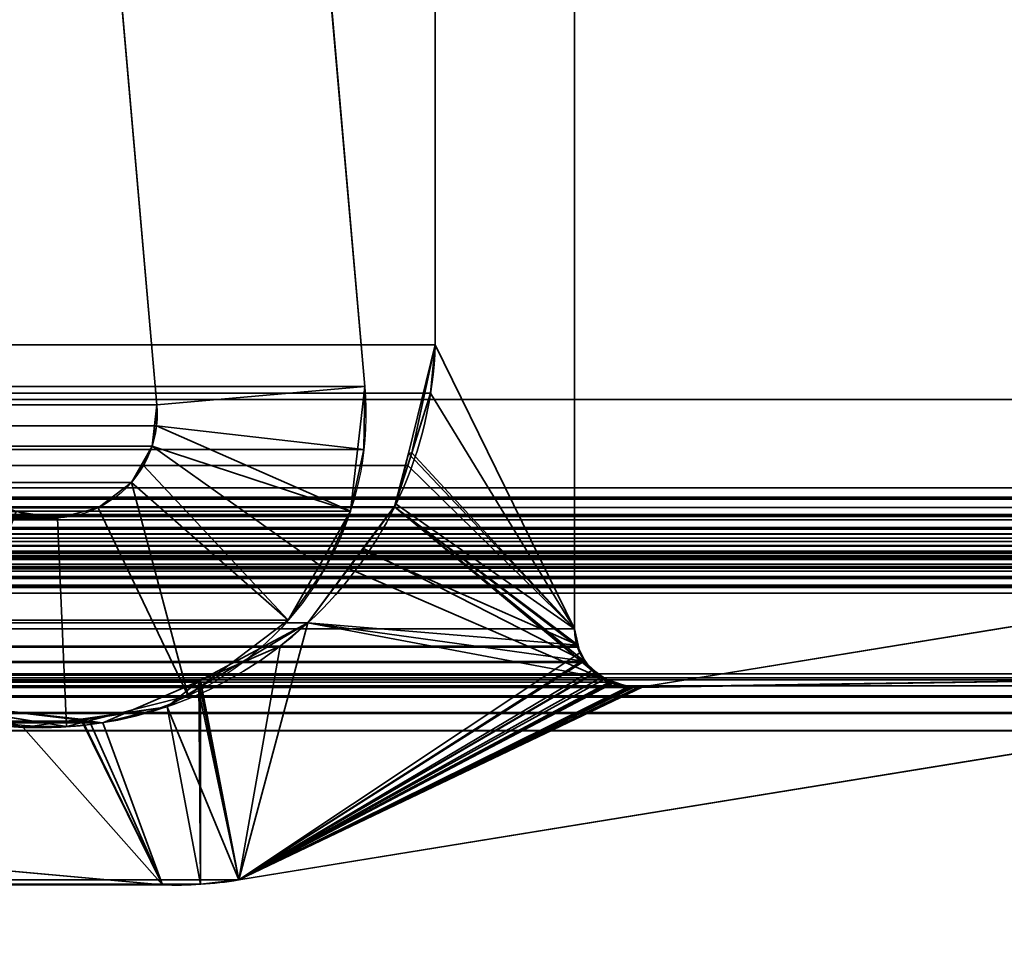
# Model space of a CAD drawing. Header units: millimetres. Extents: x -503 to 6703, y -110 to 193.
# Tile 217 of 256: x 300.01 to 307.09, y 3.48 to 10.08. Entities that reach past the tile are written whole.
import ezdxf

# ---------------------------------------------------------------- set-up
doc = ezdxf.new("R2010")
doc.units = ezdxf.units.MM
doc.layers.add('151', color=7, linetype='Continuous', true_color=0xffffff)

# ---------------------------------------------------------------- blocks, each defined once
blk = doc.blocks.new('UG_SURFACE_001')
at = {"layer": '151', "color": 252, "linetype": 'Continuous', "lineweight": 35}
for points in [[(502.5, -14, 2212.25), (502.5, 174.4, 2212.25), (-502.5, 174.4, 2212.25), (-502.5, -14, 2212.25)], [(-352.5, -14, 2062.2499), (-352.5, 174.4, 2062.2499), (352.5, 174.4, 2062.2499), (352.5, -14, 2062.2499)]]:
    blk.add_3dface(points, dxfattribs=at)
blk = doc.blocks.new('UG_SURFACE_068')
at = {"layer": '151', "color": 252, "linetype": 'Continuous', "lineweight": 35}
for points in [[(-314.5, -25.92, 2021.75), (314.5, -25.92, 2021.75), (314.5, 14.42, 2021.75), (-314.5, 14.42, 2021.75)], [(-313, -25.92, 2020.2501), (-313, 14.42, 2020.2501), (313, 14.42, 2020.2501), (313, -25.92, 2020.2501)], [(-301.8934, 14.2823, 2009.1434), (-302.4914, 7.4461, 2009.7415), (302.4914, 7.4461, 2009.7415), (301.8934, 14.2823, 2009.1434)], [(300.9971, 7.3154, 2008.2471), (300.3991, 14.1516, 2007.6489), (301.8934, 14.2823, 2009.1434), (302.4914, 7.4461, 2009.7415)], [(-300.3991, 14.1516, 2007.6489), (300.3991, 14.1516, 2007.6489), (300.9971, 7.3154, 2008.2471), (-300.9971, 7.3154, 2008.2471)], [(302.4914, 7.4461, 2009.7415), (-302.4914, 7.4461, 2009.7415), (-302.4853, 6.9929, 2009.7353)], [(302.4853, 6.9929, 2009.7353), (302.4914, 7.4461, 2009.7415), (-302.4853, 6.9929, 2009.7353)], [(302.4914, 7.4461, 2009.7415), (302.4853, 6.9929, 2009.7353), (300.9951, 7.1643, 2008.245), (300.9971, 7.3154, 2008.2471)], [(-300.9951, 7.1643, 2008.245), (-300.9971, 7.3154, 2008.2471), (300.9971, 7.3154, 2008.2471)], [(-300.9951, 7.1643, 2008.245), (300.9971, 7.3154, 2008.2471), (300.9951, 7.1643, 2008.245)], [(300.9951, 7.1643, 2008.245), (300.9628, 7.0167, 2008.2128), (-300.9628, 7.0167, 2008.2128), (-300.9951, 7.1643, 2008.245)], [(302.3884, 6.55, 2009.6383), (302.2047, 6.1356, 2009.4547), (300.9628, 7.0167, 2008.2128), (300.9951, 7.1643, 2008.245)], [(300.9951, 7.1643, 2008.245), (302.4853, 6.9929, 2009.7353), (302.3884, 6.55, 2009.6383)], [(-300.9016, 6.8785, 2008.1515), (-300.9628, 7.0167, 2008.2128), (300.9628, 7.0167, 2008.2128)], [(-300.9016, 6.8785, 2008.1515), (300.9628, 7.0167, 2008.2128), (300.9016, 6.8785, 2008.1515)], [(300.9016, 6.8785, 2008.1515), (300.9628, 7.0167, 2008.2128), (302.2047, 6.1356, 2009.4547), (301.9416, 5.7665, 2009.1918)], [(-302.4853, 6.9929, 2009.7353), (-302.3884, 6.55, 2009.6383), (302.3884, 6.55, 2009.6383), (302.4853, 6.9929, 2009.7353)], [(300.9016, 6.8785, 2008.1515), (300.8139, 6.7555, 2008.0638), (-300.8139, 6.7555, 2008.0638), (-300.9016, 6.8785, 2008.1515)], [(301.9416, 5.7665, 2009.1918), (301.2231, 5.2213, 2008.4732), (300.8139, 6.7555, 2008.0638), (300.9016, 6.8785, 2008.1515)], [(300.5744, 6.5738, 2007.8244), (-300.5744, 6.5738, 2007.8244), (-300.8139, 6.7555, 2008.0638), (300.8139, 6.7555, 2008.0638)], [(301.2231, 5.2213, 2008.4732), (300.5744, 6.5738, 2007.8244), (300.8139, 6.7555, 2008.0638)], [(302.3884, 6.55, 2009.6383), (-302.3884, 6.55, 2009.6383), (-302.2047, 6.1356, 2009.4547)], [(302.2047, 6.1356, 2009.4547), (302.3884, 6.55, 2009.6383), (-302.2047, 6.1356, 2009.4547)], [(300.2827, 6.5007, 2007.5326), (-300.2827, 6.5007, 2007.5326), (-300.5744, 6.5738, 2007.8244), (300.5744, 6.5738, 2007.8244)], [(299.9858, 6.5481, 2007.2358), (-299.9858, 6.5481, 2007.2358), (-300.2827, 6.5007, 2007.5326), (300.2827, 6.5007, 2007.5326)], [(300.3481, 5.0021, 2007.5982), (299.4574, 5.1442, 2006.7074), (299.9858, 6.5481, 2007.2358), (300.2827, 6.5007, 2007.5326)], [(300.2827, 6.5007, 2007.5326), (300.5744, 6.5738, 2007.8244), (301.2231, 5.2213, 2008.4732), (300.3481, 5.0021, 2007.5982)], [(-302.2047, 6.1356, 2009.4547), (-301.9416, 5.7665, 2009.1918), (301.9416, 5.7665, 2009.1918), (302.2047, 6.1356, 2009.4547)], [(301.9416, 5.7665, 2009.1918), (-301.9416, 5.7665, 2009.1918), (-301.2231, 5.2213, 2008.4732), (301.2231, 5.2213, 2008.4732)], [(301.2231, 5.2213, 2008.4732), (-301.2231, 5.2213, 2008.4732), (-300.3481, 5.0021, 2007.5982), (300.3481, 5.0021, 2007.5982)], [(300.3481, 5.0021, 2007.5982), (-300.3481, 5.0021, 2007.5982), (-299.4574, 5.1442, 2006.7074), (299.4574, 5.1442, 2006.7074)]]:
    blk.add_3dface(points, dxfattribs=at)
blk = doc.blocks.new('UG_SURFACE_069')
at = {"layer": '151', "color": 252, "linetype": 'Continuous', "lineweight": 35}
for points in [[(300.9971, 7.3154, -7.75), (300.3991, 14.1516, -7.75), (301.8934, 14.2823, -7.75), (302.4914, 7.4461, -7.75)], [(302.4914, 7.4461, 2009.7415), (301.8934, 14.2823, 2009.1434), (300.3991, 14.1516, 2007.6489), (300.9971, 7.3154, 2008.2471)], [(301.8934, 14.2823, 2009.1434), (302.4914, 7.4461, 2009.7415), (302.4914, 7.4461, -7.75), (301.8934, 14.2823, -7.75)], [(300.3991, 14.1516, 2007.6489), (300.3991, 14.1516, -7.75), (300.9971, 7.3154, -7.75), (300.9971, 7.3154, 2008.2471)], [(302.4914, 7.4461, -7.75), (302.3884, 6.55, -7.75), (300.9628, 7.0167, -7.75), (300.9971, 7.3154, -7.75)], [(300.9971, 7.3154, 2008.2471), (300.9951, 7.1643, 2008.245), (302.4853, 6.9929, 2009.7353), (302.4914, 7.4461, 2009.7415)], [(302.4914, 7.4461, -7.75), (302.4853, 6.9929, 2009.7353), (302.3884, 6.55, 2009.6383)], [(302.3884, 6.55, 2009.6383), (302.3884, 6.55, -7.75), (302.4914, 7.4461, -7.75)], [(302.4914, 7.4461, -7.75), (302.4914, 7.4461, 2009.7415), (302.4853, 6.9929, 2009.7353)], [(300.9971, 7.3154, -7.75), (300.9628, 7.0167, -7.75), (300.9628, 7.0167, 2008.2128)], [(300.9628, 7.0167, 2008.2128), (300.9951, 7.1643, 2008.245), (300.9971, 7.3154, -7.75)], [(300.9951, 7.1643, 2008.245), (300.9971, 7.3154, 2008.2471), (300.9971, 7.3154, -7.75)], [(300.9951, 7.1643, 2008.245), (300.9628, 7.0167, 2008.2128), (302.2047, 6.1356, 2009.4547), (302.3884, 6.55, 2009.6383)], [(302.3884, 6.55, 2009.6383), (302.4853, 6.9929, 2009.7353), (300.9951, 7.1643, 2008.245)], [(300.9628, 7.0167, -7.75), (300.8139, 6.7555, -7.75), (300.8139, 6.7555, 2008.0638)], [(300.8139, 6.7555, 2008.0638), (300.9016, 6.8785, 2008.1515), (300.9628, 7.0167, -7.75)], [(300.8139, 6.7555, -7.75), (300.9628, 7.0167, -7.75), (302.3884, 6.55, -7.75), (301.9416, 5.7665, -7.75)], [(300.9016, 6.8785, 2008.1515), (300.9628, 7.0167, 2008.2128), (300.9628, 7.0167, -7.75)], [(301.9416, 5.7665, 2009.1918), (302.2047, 6.1356, 2009.4547), (300.9628, 7.0167, 2008.2128), (300.9016, 6.8785, 2008.1515)], [(300.9016, 6.8785, 2008.1515), (300.8139, 6.7555, 2008.0638), (301.2231, 5.2213, 2008.4732), (301.9416, 5.7665, 2009.1918)], [(300.8139, 6.7555, 2008.0638), (300.8139, 6.7555, -7.75), (300.5744, 6.5738, -7.75), (300.5744, 6.5738, 2007.8244)], [(301.9416, 5.7665, -7.75), (301.2231, 5.2213, -7.75), (300.5744, 6.5738, -7.75), (300.8139, 6.7555, -7.75)], [(300.8139, 6.7555, 2008.0638), (300.5744, 6.5738, 2007.8244), (301.2231, 5.2213, 2008.4732)], [(299.9858, 6.5481, -7.75), (300.2827, 6.5007, -7.75), (300.3481, 5.0021, -7.75), (299.4574, 5.1442, -7.75)], [(300.2827, 6.5007, 2007.5326), (299.9858, 6.5481, 2007.2358), (299.4574, 5.1442, 2006.7074), (300.3481, 5.0021, 2007.5982)], [(300.2827, 6.5007, 2007.5326), (300.2827, 6.5007, -7.75), (299.9858, 6.5481, -7.75), (299.9858, 6.5481, 2007.2358)], [(300.5744, 6.5738, 2007.8244), (300.5744, 6.5738, -7.75), (300.2827, 6.5007, -7.75), (300.2827, 6.5007, 2007.5326)], [(301.2231, 5.2213, -7.75), (300.3481, 5.0021, -7.75), (300.2827, 6.5007, -7.75), (300.5744, 6.5738, -7.75)], [(300.3481, 5.0021, 2007.5982), (301.2231, 5.2213, 2008.4732), (300.5744, 6.5738, 2007.8244), (300.2827, 6.5007, 2007.5326)], [(302.3884, 6.55, -7.75), (302.2047, 6.1356, 2009.4547), (301.9416, 5.7665, 2009.1918)], [(301.9416, 5.7665, 2009.1918), (301.9416, 5.7665, -7.75), (302.3884, 6.55, -7.75)], [(302.3884, 6.55, -7.75), (302.3884, 6.55, 2009.6383), (302.2047, 6.1356, 2009.4547)], [(301.2231, 5.2213, 2008.4732), (301.2231, 5.2213, -7.75), (301.9416, 5.7665, -7.75), (301.9416, 5.7665, 2009.1918)], [(300.3481, 5.0021, 2007.5982), (300.3481, 5.0021, -7.75), (301.2231, 5.2213, -7.75), (301.2231, 5.2213, 2008.4732)], [(299.4574, 5.1442, 2006.7074), (299.4574, 5.1442, -7.75), (300.3481, 5.0021, -7.75), (300.3481, 5.0021, 2007.5982)]]:
    blk.add_3dface(points, dxfattribs=at)
blk = doc.blocks.new('UG_SURFACE_097')
at = {"layer": '151', "color": 7, "linetype": 'Continuous', "lineweight": 35}
for points in [[(-311.0615, 6.7187, 2018.3115), (-311.0615, 11.8663, 2018.3115), (311.0615, 11.8663, 2018.3115), (311.0615, 6.7187, 2018.3115)], [(-304, 11.8277, 2011.25), (-304, 5.7035, 2011.25), (304, 5.7035, 2011.25), (304, 11.8277, 2011.25)], [(302.9979, 7.7467, 2010.2479), (302.9979, 11.5427, 2010.2479), (304, 11.8277, 2011.25), (304, 5.7035, 2011.25)], [(312.0888, 7.3541, 2019.3388), (312.0888, 11.6334, 2019.3388), (-312.0888, 11.6334, 2019.3388), (-312.0888, 7.3541, 2019.3388)], [(302.9979, 11.5427, 2010.2479), (302.9979, 7.7467, 2010.2479), (-302.9979, 7.7467, 2010.2479), (-302.9979, 11.5427, 2010.2479)], [(-302.9979, 7.7467, 2010.2479), (302.9979, 7.7467, 2010.2479), (302.9649, 7.3975, 2010.215)], [(-302.9649, 7.3975, 2010.215), (-302.9979, 7.7467, 2010.2479), (302.9649, 7.3975, 2010.215)], [(304, 5.7035, 2011.25), (302.9649, 7.3975, 2010.215), (302.9979, 7.7467, 2010.2479)], [(302.9649, 7.3975, 2010.215), (302.8002, 6.8779, 2010.0503), (-302.8002, 6.8779, 2010.0503), (-302.9649, 7.3975, 2010.215)], [(302.8002, 6.8779, 2010.0503), (302.9649, 7.3975, 2010.215), (304, 5.7035, 2011.25)], [(313.4353, 6.5775, 2020.6852), (312.0888, 7.3541, 2019.3388), (-312.0888, 7.3541, 2019.3388), (-313.4353, 6.5775, 2020.6852)], [(-302.7059, 6.5802, 2009.9559), (-302.8002, 6.8779, 2010.0503), (302.8002, 6.8779, 2010.0503)], [(-302.7059, 6.5802, 2009.9559), (302.8002, 6.8779, 2010.0503), (302.7059, 6.5802, 2009.9559)], [(304, 5.7035, 2011.25), (304.0184, 5.5798, 2011.2684), (302.7059, 6.5802, 2009.9559), (302.8002, 6.8779, 2010.0503)], [(-311.0516, 6.6518, 2018.3015), (-311.0615, 6.7187, 2018.3115), (311.0615, 6.7187, 2018.3115)], [(311.0615, 6.7187, 2018.3115), (311.055, 6.6507, 2018.3051), (-311.0516, 6.6518, 2018.3015)], [(-311.0516, 6.6518, 2018.3015), (311.055, 6.6507, 2018.3051), (311.0538, 6.638, 2018.3039)], [(-311.0433, 6.596, 2018.2934), (-311.0516, 6.6518, 2018.3015), (311.0538, 6.638, 2018.3039)], [(-311.0109, 6.5274, 2018.261), (-311.0433, 6.596, 2018.2934), (311.0538, 6.638, 2018.3039)], [(311.0538, 6.638, 2018.3039), (311.013, 6.5252, 2018.2631), (-311.0109, 6.5274, 2018.261)], [(313.5294, 6.4886, 2020.7794), (313.5041, 6.5125, 2020.7541), (-313.5041, 6.5125, 2020.7541), (-313.5294, 6.4886, 2020.7794)], [(313.4353, 6.5775, 2020.6852), (-313.4353, 6.5775, 2020.6852), (-313.5041, 6.5125, 2020.7541), (313.5041, 6.5125, 2020.7541)], [(-310.991, 6.4854, 2018.2409), (-311.0109, 6.5274, 2018.261), (311.013, 6.5252, 2018.2631)], [(-310.991, 6.4854, 2018.2409), (311.013, 6.5252, 2018.2631), (311.0099, 6.5167, 2018.26)], [(-310.9331, 6.4281, 2018.1832), (-310.991, 6.4854, 2018.2409), (311.0099, 6.5167, 2018.26)], [(311.0099, 6.5167, 2018.26), (310.9333, 6.4266, 2018.1832), (-310.9331, 6.4281, 2018.1832)], [(302.7059, 6.5802, 2009.9559), (302.3748, 6.1376, 2009.6247), (-302.3748, 6.1376, 2009.6247), (-302.7059, 6.5802, 2009.9559)], [(302.3748, 6.1376, 2009.6247), (302.7059, 6.5802, 2009.9559), (304.1873, 5.3527, 2011.4374)], [(302.7059, 6.5802, 2009.9559), (304.0707, 5.4695, 2011.3206), (304.0795, 5.4607, 2011.3294), (304.1705, 5.3696, 2011.4205)], [(302.7059, 6.5802, 2009.9559), (304.0184, 5.5798, 2011.2684), (304.0221, 5.5719, 2011.2722), (304.0707, 5.4695, 2011.3206)], [(304.1705, 5.3696, 2011.4205), (304.1873, 5.3527, 2011.4374), (302.7059, 6.5802, 2009.9559)], [(-313.5294, 6.4886, 2020.7794), (-313.5551, 6.4328, 2020.8051), (313.5551, 6.4328, 2020.8051)], [(-313.5294, 6.4886, 2020.7794), (313.5551, 6.4328, 2020.8051), (313.5294, 6.4886, 2020.7794)], [(-313.5757, 6.388, 2020.8256), (-313.5822, 6.3309, 2020.8323), (313.5822, 6.3309, 2020.8323)], [(313.5757, 6.388, 2020.8256), (313.5602, 6.4216, 2020.8101), (-313.5602, 6.4216, 2020.8101), (-313.5757, 6.388, 2020.8256)], [(-313.5757, 6.388, 2020.8256), (313.5822, 6.3309, 2020.8323), (313.5757, 6.388, 2020.8256)], [(313.5551, 6.4328, 2020.8051), (-313.5551, 6.4328, 2020.8051), (-313.5602, 6.4216, 2020.8101), (313.5602, 6.4216, 2020.8101)], [(-310.8693, 6.365, 2018.1193), (-310.9331, 6.4281, 2018.1832), (310.9333, 6.4266, 2018.1832)], [(-310.8693, 6.365, 2018.1193), (310.9333, 6.4266, 2018.1832), (310.8988, 6.386, 2018.1489)], [(-310.8335, 6.3511, 2018.0836), (-310.8693, 6.365, 2018.1193), (310.8988, 6.386, 2018.1489)], [(310.8988, 6.386, 2018.1489), (310.8321, 6.3568, 2018.0821), (-310.8335, 6.3511, 2018.0836)], [(313.5858, 6.2992, 2020.8359), (-313.5822, 6.3309, 2020.8323), (-313.5858, 6.2992, 2020.8359)], [(-313.5858, 6.2992, 2020.8359), (-313.5765, 6.2316, 2020.8266), (313.5765, 6.2316, 2020.8266), (313.5858, 6.2992, 2020.8359)], [(313.5858, 6.2992, 2020.8359), (313.5822, 6.3309, 2020.8323), (-313.5822, 6.3309, 2020.8323)], [(-310.7079, 6.3024, 2017.9579), (-310.8335, 6.3511, 2018.0836), (310.8321, 6.3568, 2018.0821)], [(310.8321, 6.3568, 2018.0821), (310.7079, 6.3024, 2017.9579), (-310.7079, 6.3024, 2017.9579)], [(-304.4892, 5.2872, 2011.7393), (-310.7079, 6.3024, 2017.9579), (310.7079, 6.3024, 2017.9579), (304.4892, 5.2872, 2011.7393)], [(304.4892, 5.2872, 2011.7393), (310.7079, 6.3024, 2017.9579), (310.6892, 5.381, 2017.9391)], [(313.5765, 6.2316, 2020.8266), (-313.5765, 6.2316, 2020.8266), (-313.5723, 6.2218, 2020.8223)], [(-313.5723, 6.2218, 2020.8223), (313.5728, 6.2213, 2020.8228), (313.5765, 6.2316, 2020.8266)], [(312.5291, 6.2483, 2019.7792), (313.1932, 6.0016, 2020.4432), (-313.1932, 6.0016, 2020.4432), (-312.5291, 6.2483, 2019.7792)], [(312.5291, 6.2483, 2019.7792), (-312.5291, 6.2483, 2019.7792), (-312.4664, 6.2642, 2019.7165)], [(312.5291, 6.2483, 2019.7792), (-312.4664, 6.2642, 2019.7165), (-312.4352, 6.2596, 2019.6853)], [(312.3686, 6.2615, 2019.6187), (-312.4352, 6.2596, 2019.6853), (-312.3428, 6.2462, 2019.5928)], [(312.3686, 6.2615, 2019.6187), (312.4342, 6.2561, 2019.6843), (-312.4352, 6.2596, 2019.6853)], [(-312.4352, 6.2596, 2019.6853), (312.4342, 6.2561, 2019.6843), (312.5291, 6.2483, 2019.7792)], [(-312.3428, 6.2462, 2019.5928), (312.3434, 6.2499, 2019.5932), (312.3686, 6.2615, 2019.6187)], [(312.3434, 6.2499, 2019.5932), (-312.3428, 6.2462, 2019.5928), (-312.3025, 6.2403, 2019.5525)], [(-312.3025, 6.2403, 2019.5525), (312.2604, 6.2119, 2019.5103), (312.3434, 6.2499, 2019.5932)], [(-312.3025, 6.2403, 2019.5525), (-312.262, 6.2093, 2019.5119), (312.2604, 6.2119, 2019.5103)], [(313.5539, 6.1695, 2020.8039), (-313.5723, 6.2218, 2020.8223), (-313.5377, 6.1404, 2020.7877)], [(313.5539, 6.1695, 2020.8039), (313.5728, 6.2213, 2020.8228), (-313.5723, 6.2218, 2020.8223)], [(313.5539, 6.1695, 2020.8039), (-313.5377, 6.1404, 2020.7877), (-313.5346, 6.1372, 2020.7846)], [(-313.5346, 6.1372, 2020.7846), (313.5324, 6.1402, 2020.7825), (313.5539, 6.1695, 2020.8039)], [(312.2416, 6.2033, 2019.4917), (312.2604, 6.2119, 2019.5103), (-312.262, 6.2093, 2019.5119)], [(312.2416, 6.2033, 2019.4917), (-312.262, 6.2093, 2019.5119), (-312.1961, 6.1589, 2019.4461)], [(-312.1961, 6.1589, 2019.4461), (312.1962, 6.151, 2019.4461), (312.2416, 6.2033, 2019.4917)], [(-312.1961, 6.1589, 2019.4461), (-312.1939, 6.1552, 2019.444), (312.1962, 6.151, 2019.4461)], [(313.4876, 6.0792, 2020.7376), (313.5324, 6.1402, 2020.7825), (-313.5346, 6.1372, 2020.7846)], [(-313.5346, 6.1372, 2020.7846), (-313.4668, 6.0667, 2020.7167), (313.4675, 6.0671, 2020.7176)], [(313.4675, 6.0671, 2020.7176), (313.4876, 6.0792, 2020.7376), (-313.5346, 6.1372, 2020.7846)], [(312.1682, 6.1188, 2019.4182), (-312.1939, 6.1552, 2019.444), (-312.1465, 6.0731, 2019.3965)], [(312.1682, 6.1188, 2019.4182), (312.1962, 6.151, 2019.4461), (-312.1939, 6.1552, 2019.444)], [(-312.1465, 6.0731, 2019.3965), (312.1465, 6.0731, 2019.3965), (312.1682, 6.1188, 2019.4182)], [(302.0822, 5.7463, 2009.3322), (-302.0822, 5.7463, 2009.3322), (-302.3748, 6.1376, 2009.6247), (302.3748, 6.1376, 2009.6247)], [(304.1873, 5.3527, 2011.4374), (302.0822, 5.7463, 2009.3322), (302.3748, 6.1376, 2009.6247)], [(313.4675, 6.0671, 2020.7176), (-313.4668, 6.0667, 2020.7167), (-313.4479, 6.0471, 2020.6978)], [(313.4675, 6.0671, 2020.7176), (-313.4479, 6.0471, 2020.6978), (-313.385, 6.014, 2020.6349)], [(-313.385, 6.014, 2020.6349), (313.3841, 6.0169, 2020.6342), (313.4675, 6.0671, 2020.7176)], [(313.3841, 6.0169, 2020.6342), (-313.385, 6.014, 2020.6349), (-313.3833, 6.0132, 2020.6335)], [(313.3696, 6.0082, 2020.6196), (313.3841, 6.0169, 2020.6342), (-313.3833, 6.0132, 2020.6335)], [(312.1321, 6.0177, 2019.3822), (-312.1465, 6.0731, 2019.3965), (-312.1321, 6.0177, 2019.3822)], [(312.1321, 6.0177, 2019.3822), (312.1465, 6.0731, 2019.3965), (-312.1465, 6.0731, 2019.3965)], [(-312.1321, 6.0177, 2019.3822), (312.1284, 5.9608, 2019.3784), (312.1321, 6.0177, 2019.3822)], [(-312.1321, 6.0177, 2019.3822), (-312.1284, 5.9608, 2019.3784), (312.1284, 5.9608, 2019.3784)], [(-313.3833, 6.0132, 2020.6335), (-313.2925, 6.0044, 2020.5426), (313.2929, 6.0053, 2020.5429)], [(313.2929, 6.0053, 2020.5429), (313.3696, 6.0082, 2020.6196), (-313.3833, 6.0132, 2020.6335)], [(313.2929, 6.0053, 2020.5429), (-313.2925, 6.0044, 2020.5426), (-313.215, 5.9969, 2020.4649)], [(313.1932, 6.0016, 2020.4432), (313.2929, 6.0053, 2020.5429), (-313.215, 5.9969, 2020.4649)], [(-313.215, 5.9969, 2020.4649), (-313.1932, 6.0016, 2020.4432), (313.1932, 6.0016, 2020.4432)], [(312.175, 2.6459, 2019.4249), (312.1284, 5.9608, 2019.3784), (-312.1284, 5.9608, 2019.3784), (-312.175, 2.6459, 2019.4249)], [(-302.0822, 5.7463, 2009.3322), (302.0822, 5.7463, 2009.3322), (301.8839, 5.5793, 2009.1338)], [(-301.8839, 5.5793, 2009.1338), (-302.0822, 5.7463, 2009.3322), (301.8839, 5.5793, 2009.1338)], [(304.1873, 5.3527, 2011.4374), (301.5852, 3.8982, 2008.8351), (301.8839, 5.5793, 2009.1338), (302.0822, 5.7463, 2009.3322)], [(304.0184, 5.5798, 2011.2684), (-304, 5.7035, 2011.25), (-304.0144, 5.5936, 2011.2643)], [(304.0184, 5.5798, 2011.2684), (304, 5.7035, 2011.25), (-304, 5.7035, 2011.25)], [(-304.0144, 5.5936, 2011.2643), (-304.0236, 5.5731, 2011.2736), (304.0221, 5.5719, 2011.2722)], [(-304.0144, 5.5936, 2011.2643), (304.0221, 5.5719, 2011.2722), (304.0184, 5.5798, 2011.2684)], [(304.0707, 5.4695, 2011.3206), (-304.0236, 5.5731, 2011.2736), (-304.0688, 5.4724, 2011.3187)], [(304.0707, 5.4695, 2011.3206), (304.0221, 5.5719, 2011.2722), (-304.0236, 5.5731, 2011.2736)], [(301.8839, 5.5793, 2009.1338), (301.3108, 5.3319, 2008.5609), (-301.3108, 5.3319, 2008.5609), (-301.8839, 5.5793, 2009.1338)], [(301.3108, 5.3319, 2008.5609), (301.8839, 5.5793, 2009.1338), (301.5852, 3.8982, 2008.8351)], [(-304.0799, 5.4618, 2011.3299), (-304.1725, 5.3741, 2011.4224), (304.1705, 5.3696, 2011.4205)], [(-304.0688, 5.4724, 2011.3187), (-304.0799, 5.4618, 2011.3299), (304.0795, 5.4607, 2011.3294)], [(304.1705, 5.3696, 2011.4205), (304.0795, 5.4607, 2011.3294), (-304.0799, 5.4618, 2011.3299)], [(-304.0688, 5.4724, 2011.3187), (304.0795, 5.4607, 2011.3294), (304.0707, 5.4695, 2011.3206)], [(310.8243, 5.3515, 2018.0743), (-310.8243, 5.3515, 2018.0743), (-310.6892, 5.381, 2017.9391), (310.6892, 5.381, 2017.9391)], [(-310.6892, 5.381, 2017.9391), (-301.5852, 3.8982, 2008.8351), (301.5852, 3.8982, 2008.8351), (310.6892, 5.381, 2017.9391)], [(310.6892, 5.381, 2017.9391), (301.5852, 3.8982, 2008.8351), (304.4552, 5.2832, 2011.7052), (304.4892, 5.2872, 2011.7393)], [(310.8867, 5.3379, 2018.1367), (-310.9405, 5.2946, 2018.1906), (-310.8867, 5.3379, 2018.1367)], [(310.8867, 5.3379, 2018.1367), (310.9405, 5.2946, 2018.1906), (-310.9405, 5.2946, 2018.1906)], [(-310.8867, 5.3379, 2018.1367), (-310.8243, 5.3515, 2018.0743), (310.8243, 5.3515, 2018.0743), (310.8867, 5.3379, 2018.1367)], [(304.3997, 5.2825, 2011.6496), (-304.2871, 5.3179, 2011.5371), (-304.4071, 5.2857, 2011.657)], [(-304.2099, 5.3386, 2011.4601), (-304.2871, 5.3179, 2011.5371), (304.2878, 5.3195, 2011.5378)], [(304.3997, 5.2825, 2011.6496), (304.2878, 5.3195, 2011.5378), (-304.2871, 5.3179, 2011.5371)], [(304.1873, 5.3527, 2011.4374), (-304.1725, 5.3741, 2011.4224), (-304.2099, 5.3386, 2011.4601)], [(-304.2099, 5.3386, 2011.4601), (304.2878, 5.3195, 2011.5378), (304.1873, 5.3527, 2011.4374)], [(304.1873, 5.3527, 2011.4374), (304.1705, 5.3696, 2011.4205), (-304.1725, 5.3741, 2011.4224)], [(-301.3108, 5.3319, 2008.5609), (301.3108, 5.3319, 2008.5609), (300.6085, 5.0287, 2007.8585)], [(-300.6085, 5.0287, 2007.8585), (-301.3108, 5.3319, 2008.5609), (300.6085, 5.0287, 2007.8585)], [(301.3118, 3.8675, 2008.5618), (301.0368, 3.8635, 2008.287), (300.6085, 5.0287, 2007.8585), (301.3108, 5.3319, 2008.5609)], [(301.3108, 5.3319, 2008.5609), (301.5852, 3.8982, 2008.8351), (301.3118, 3.8675, 2008.5618)], [(301.5852, 3.8982, 2008.8351), (304.1873, 5.3527, 2011.4374), (304.2878, 5.3195, 2011.5378)], [(304.2878, 5.3195, 2011.5378), (304.3997, 5.2825, 2011.6496), (301.5852, 3.8982, 2008.8351)], [(-311.0305, 5.2222, 2018.2805), (-310.9405, 5.2946, 2018.1906), (310.9405, 5.2946, 2018.1906), (311.0305, 5.2222, 2018.2805)], [(-304.4552, 5.2832, 2011.7052), (-304.4892, 5.2872, 2011.7393), (304.4892, 5.2872, 2011.7393)], [(-304.4552, 5.2832, 2011.7052), (304.4892, 5.2872, 2011.7393), (304.4552, 5.2832, 2011.7052)], [(304.4552, 5.2832, 2011.7052), (304.4212, 5.2819, 2011.6713), (-304.4212, 5.2819, 2011.6713), (-304.4552, 5.2832, 2011.7052)], [(304.4066, 5.2823, 2011.6565), (-304.4071, 5.2857, 2011.657), (-304.4212, 5.2819, 2011.6713)], [(-304.4212, 5.2819, 2011.6713), (304.4212, 5.2819, 2011.6713), (304.4066, 5.2823, 2011.6565)], [(-304.4071, 5.2857, 2011.657), (304.4066, 5.2823, 2011.6565), (304.3997, 5.2825, 2011.6496)], [(304.4212, 5.2819, 2011.6713), (304.4552, 5.2832, 2011.7052), (301.5852, 3.8982, 2008.8351)], [(301.5852, 3.8982, 2008.8351), (304.3997, 5.2825, 2011.6496), (304.4066, 5.2823, 2011.6565)], [(304.4066, 5.2823, 2011.6565), (304.4212, 5.2819, 2011.6713), (301.5852, 3.8982, 2008.8351)], [(311.0964, 5.1017, 2018.3465), (-311.0964, 5.1017, 2018.3465), (-311.0361, 5.2121, 2018.286), (311.0361, 5.2121, 2018.286)], [(311.0361, 5.2121, 2018.286), (-311.0361, 5.2121, 2018.286), (-311.0305, 5.2222, 2018.2805)], [(311.0305, 5.2222, 2018.2805), (311.0361, 5.2121, 2018.286), (-311.0305, 5.2222, 2018.2805)], [(-311.1005, 5.0942, 2018.3506), (-311.0964, 5.1017, 2018.3465), (311.0964, 5.1017, 2018.3465), (311.1005, 5.0942, 2018.3506)], [(299.643, 5.1431, 2006.8929), (-299.643, 5.1431, 2006.8929), (-300.5121, 5.0402, 2007.7622), (300.5121, 5.0402, 2007.7622)], [(299.643, 5.1431, 2006.8929), (300.5121, 5.0402, 2007.7622), (301.0368, 3.8635, 2008.287), (298.3342, 4.1071, 2005.5842)], [(311.1224, 4.9715, 2018.3723), (-311.1224, 4.9715, 2018.3723), (-311.1005, 5.0942, 2018.3506)], [(311.1005, 5.0942, 2018.3506), (311.1224, 4.9715, 2018.3723), (-311.1005, 5.0942, 2018.3506)], [(300.6085, 5.0287, 2007.8585), (300.5121, 5.0402, 2007.7622), (-300.5121, 5.0402, 2007.7622), (-300.6085, 5.0287, 2007.8585)], [(300.5121, 5.0402, 2007.7622), (300.6085, 5.0287, 2007.8585), (301.0368, 3.8635, 2008.287)], [(-311.2049, 2.0412, 2018.4548), (-311.1224, 4.9715, 2018.3723), (311.1224, 4.9715, 2018.3723), (311.2049, 2.0412, 2018.4548)], [(-301.0368, 3.8635, 2008.287), (-298.3342, 4.1071, 2005.5842), (298.3342, 4.1071, 2005.5842), (301.0368, 3.8635, 2008.287)], [(301.3118, 3.8675, 2008.5618), (-301.5852, 3.8982, 2008.8351), (-301.3118, 3.8675, 2008.5618)], [(301.3118, 3.8675, 2008.5618), (301.5852, 3.8982, 2008.8351), (-301.5852, 3.8982, 2008.8351)], [(-301.3118, 3.8675, 2008.5618), (-301.0368, 3.8635, 2008.287), (301.0368, 3.8635, 2008.287), (301.3118, 3.8675, 2008.5618)]]:
    blk.add_3dface(points, dxfattribs=at)
blk = doc.blocks.new('UG_SURFACE_098')
at = {"layer": '151', "color": 7, "linetype": 'Continuous', "lineweight": 35}
for points in [[(304, 11.8277, -7.75), (304, 5.7035, -7.75), (302.9979, 7.7467, -7.75), (302.9979, 11.5427, -7.75)], [(304, 5.7035, 2011.25), (304, 11.8277, 2011.25), (302.9979, 11.5427, 2010.2479), (302.9979, 7.7467, 2010.2479)], [(304, 11.8277, 2011.25), (304, 5.7035, 2011.25), (304, 5.7035, -7.75), (304, 11.8277, -7.75)], [(302.9979, 11.5427, -7.75), (302.9979, 7.7467, -7.75), (302.9979, 7.7467, 2010.2479), (302.9979, 11.5427, 2010.2479)], [(302.9979, 7.7467, -7.75), (302.8053, 6.9637, -7.75), (302.8291, 6.9688, 2010.0791)], [(302.8053, 6.9637, -7.75), (302.9979, 7.7467, -7.75), (304, 5.7035, -7.75)], [(302.8291, 6.9688, 2010.0791), (302.9649, 7.3975, 2010.215), (302.9979, 7.7467, -7.75)], [(302.9649, 7.3975, 2010.215), (302.9979, 7.7467, 2010.2479), (302.9979, 7.7467, -7.75)], [(302.9979, 7.7467, 2010.2479), (302.9649, 7.3975, 2010.215), (304, 5.7035, 2011.25)], [(304, 5.7035, 2011.25), (302.9649, 7.3975, 2010.215), (302.8291, 6.9688, 2010.0791)], [(302.7059, 6.5802, 2009.9559), (302.8291, 6.9688, 2010.0791), (302.8053, 6.9637, -7.75)], [(302.8291, 6.9688, 2010.0791), (302.7059, 6.5802, 2009.9559), (304.0144, 5.5936, 2011.2643), (304, 5.7035, 2011.25)], [(302.8053, 6.9637, -7.75), (302.716, 6.601, -7.75), (302.7059, 6.5802, 2009.9559)], [(304, 5.7035, -7.75), (302.716, 6.601, -7.75), (302.8053, 6.9637, -7.75)], [(302.716, 6.601, -7.75), (302.4713, 6.2711, -7.75), (302.4831, 6.2824, 2009.7332)], [(302.4713, 6.2711, -7.75), (302.716, 6.601, -7.75), (304, 5.7035, -7.75), (304.0248, 5.5859, -7.75)], [(302.4831, 6.2824, 2009.7332), (302.7059, 6.5802, 2009.9559), (302.716, 6.601, -7.75)], [(304.0688, 5.4724, 2011.3187), (302.7059, 6.5802, 2009.9559), (302.4831, 6.2824, 2009.7332)], [(302.7059, 6.5802, 2009.9559), (304.0688, 5.4724, 2011.3187), (304.0648, 5.4813, 2011.3149), (304.0182, 5.5853, 2011.2681)], [(304.0182, 5.5853, 2011.2681), (304.0144, 5.5936, 2011.2643), (302.7059, 6.5802, 2009.9559)], [(301.5852, 3.8982, 2008.8351), (310.6892, 5.381, 2017.9391), (310.7079, 6.3024, 2017.9579), (304.4892, 5.2872, 2011.7393)], [(304.4892, 5.2872, -7.75), (310.7079, 6.3024, -7.75), (310.6892, 5.381, -7.75)], [(304.4892, 5.2872, 2011.7393), (310.7079, 6.3024, 2017.9579), (310.7079, 6.3024, -7.75), (304.4892, 5.2872, -7.75)], [(302.0822, 5.7463, 2009.3322), (302.4831, 6.2824, 2009.7332), (302.4713, 6.2711, -7.75)], [(302.4831, 6.2824, 2009.7332), (302.0822, 5.7463, 2009.3322), (304.0688, 5.4724, 2011.3187)], [(302.4713, 6.2711, -7.75), (302.0822, 5.7463, -7.75), (302.0822, 5.7463, 2009.3322)], [(304.0248, 5.5859, -7.75), (302.0822, 5.7463, -7.75), (302.4713, 6.2711, -7.75)], [(302.0822, 5.7463, -7.75), (301.2951, 5.2773, -7.75), (301.2984, 5.3266, 2008.5485)], [(301.5852, 3.8982, -7.75), (301.2951, 5.2773, -7.75), (302.0822, 5.7463, -7.75)], [(301.2984, 5.3266, 2008.5485), (301.8839, 5.5793, 2009.1338), (302.0822, 5.7463, -7.75)], [(302.0822, 5.7463, -7.75), (304.0248, 5.5859, -7.75), (304.036, 5.5325, -7.75), (301.5852, 3.8982, -7.75)], [(302.0822, 5.7463, 2009.3322), (301.8839, 5.5793, 2009.1338), (301.5852, 3.8982, 2008.8351), (304.0688, 5.4724, 2011.3187)], [(301.8839, 5.5793, 2009.1338), (302.0822, 5.7463, 2009.3322), (302.0822, 5.7463, -7.75)], [(304.0248, 5.5859, -7.75), (304, 5.7035, -7.75), (304, 5.7035, 2011.25)], [(304, 5.7035, 2011.25), (304.0144, 5.5936, 2011.2643), (304.0248, 5.5859, -7.75)], [(304.0144, 5.5936, 2011.2643), (304.0182, 5.5853, 2011.2681), (304.0248, 5.5859, -7.75)], [(301.5852, 3.8982, 2008.8351), (301.8839, 5.5793, 2009.1338), (301.2984, 5.3266, 2008.5485)], [(301.5852, 3.8982, -7.75), (304.036, 5.5325, -7.75), (304.0692, 5.4841, -7.75)], [(304.036, 5.5325, -7.75), (304.0248, 5.5859, -7.75), (304.0182, 5.5853, 2011.2681)], [(304.0692, 5.4841, -7.75), (304.036, 5.5325, -7.75), (304.0182, 5.5853, 2011.2681)], [(304.0182, 5.5853, 2011.2681), (304.0648, 5.4813, 2011.3149), (304.0692, 5.4841, -7.75)], [(304.0692, 5.4841, -7.75), (304.1233, 5.4054, -7.75), (301.5852, 3.8982, -7.75)], [(304.1514, 5.3941, 2011.4014), (304.0688, 5.4724, 2011.3187), (301.5852, 3.8982, 2008.8351)], [(304.1233, 5.4054, -7.75), (304.0692, 5.4841, -7.75), (304.0648, 5.4813, 2011.3149)], [(304.0648, 5.4813, 2011.3149), (304.0688, 5.4724, 2011.3187), (304.1233, 5.4054, -7.75)], [(304.0688, 5.4724, 2011.3187), (304.1494, 5.3882, -7.75), (304.1233, 5.4054, -7.75)], [(304.0688, 5.4724, 2011.3187), (304.1514, 5.3941, 2011.4014), (304.1494, 5.3882, -7.75)], [(301.5852, 3.8982, -7.75), (304.1233, 5.4054, -7.75), (304.1494, 5.3882, -7.75)], [(301.5852, 3.8982, 2008.8351), (304.2099, 5.3386, 2011.4601), (304.1514, 5.3941, 2011.4014)], [(301.5852, 3.8982, -7.75), (304.1494, 5.3882, -7.75), (304.258, 5.317, -7.75)], [(310.6892, 5.381, -7.75), (301.5852, 3.8982, -7.75), (304.4212, 5.2819, -7.75), (304.4552, 5.2832, -7.75)], [(310.6892, 5.381, 2017.9391), (301.5852, 3.8982, 2008.8351), (301.5852, 3.8982, -7.75), (310.6892, 5.381, -7.75)], [(304.258, 5.317, -7.75), (304.1494, 5.3882, -7.75), (304.1514, 5.3941, 2011.4014)], [(304.1514, 5.3941, 2011.4014), (304.2099, 5.3386, 2011.4601), (304.258, 5.317, -7.75)], [(310.6892, 5.381, -7.75), (304.4552, 5.2832, -7.75), (304.4892, 5.2872, -7.75)], [(300.6085, 5.0287, 2007.8585), (301.2984, 5.3266, 2008.5485), (301.0712, 5.1439, -7.75)], [(301.2984, 5.3266, 2008.5485), (300.6085, 5.0287, 2007.8585), (301.0368, 3.8635, 2008.287), (301.3118, 3.8675, 2008.5618)], [(301.2984, 5.3266, 2008.5485), (301.2951, 5.2773, -7.75), (301.0712, 5.1439, -7.75)], [(301.3118, 3.8675, 2008.5618), (301.5852, 3.8982, 2008.8351), (301.2984, 5.3266, 2008.5485)], [(304.2582, 5.3257, 2011.5082), (304.2099, 5.3386, 2011.4601), (301.5852, 3.8982, 2008.8351)], [(301.5852, 3.8982, 2008.8351), (304.3902, 5.2902, 2011.6403), (304.2582, 5.3257, 2011.5082)], [(304.258, 5.317, -7.75), (304.2673, 5.3109, -7.75), (301.5852, 3.8982, -7.75)], [(301.5852, 3.8982, -7.75), (304.2673, 5.3109, -7.75), (304.3901, 5.2878, -7.75)], [(304.2099, 5.3386, 2011.4601), (304.2582, 5.3257, 2011.5082), (304.258, 5.317, -7.75)], [(304.2673, 5.3109, -7.75), (304.258, 5.317, -7.75), (304.2582, 5.3257, 2011.5082)], [(304.3901, 5.2878, -7.75), (304.2673, 5.3109, -7.75), (304.2582, 5.3257, 2011.5082)], [(304.2582, 5.3257, 2011.5082), (304.3902, 5.2902, 2011.6403), (304.3901, 5.2878, -7.75)], [(301.5852, 3.8982, -7.75), (301.0712, 5.1439, -7.75), (301.2951, 5.2773, -7.75)], [(301.5852, 3.8982, 2008.8351), (304.4212, 5.2819, 2011.6713), (304.3902, 5.2902, 2011.6403)], [(304.3901, 5.2878, -7.75), (304.4212, 5.2819, -7.75), (301.5852, 3.8982, -7.75)], [(304.4892, 5.2872, 2011.7393), (304.4552, 5.2832, 2011.7052), (301.5852, 3.8982, 2008.8351)], [(304.4552, 5.2832, 2011.7052), (304.4212, 5.2819, 2011.6713), (301.5852, 3.8982, 2008.8351)], [(304.4212, 5.2819, -7.75), (304.3901, 5.2878, -7.75), (304.3902, 5.2902, 2011.6403)], [(304.3902, 5.2902, 2011.6403), (304.4212, 5.2819, 2011.6713), (304.4212, 5.2819, -7.75)], [(304.4552, 5.2832, -7.75), (304.4212, 5.2819, -7.75), (304.4212, 5.2819, 2011.6713), (304.4552, 5.2832, 2011.7052)], [(304.4552, 5.2832, 2011.7052), (304.4892, 5.2872, 2011.7393), (304.4892, 5.2872, -7.75), (304.4552, 5.2832, -7.75)], [(298.3342, 4.1071, 2005.5842), (301.0368, 3.8635, 2008.287), (300.4592, 5.0464, 2007.7093), (299.625, 5.1452, 2006.875)], [(299.6324, 5.0961, -7.75), (300.0367, 4.9946, -7.75), (301.0368, 3.8635, -7.75), (298.3342, 4.1071, -7.75)], [(300.4503, 5.0543, -7.75), (300.0367, 4.9946, -7.75), (299.625, 5.1452, 2006.875)], [(299.625, 5.1452, 2006.875), (300.4592, 5.0464, 2007.7093), (300.4503, 5.0543, -7.75)], [(300.0367, 4.9946, -7.75), (299.6324, 5.0961, -7.75), (299.625, 5.1452, 2006.875)], [(301.0712, 5.1439, -7.75), (300.4503, 5.0543, -7.75), (300.4592, 5.0464, 2007.7093)], [(301.3118, 3.8675, -7.75), (301.0368, 3.8635, -7.75), (300.4503, 5.0543, -7.75), (301.0712, 5.1439, -7.75)], [(300.4592, 5.0464, 2007.7093), (300.6085, 5.0287, 2007.8585), (301.0712, 5.1439, -7.75)], [(301.0712, 5.1439, -7.75), (301.5852, 3.8982, -7.75), (301.3118, 3.8675, -7.75)], [(301.0368, 3.8635, -7.75), (300.0367, 4.9946, -7.75), (300.4503, 5.0543, -7.75)], [(301.0368, 3.8635, 2008.287), (300.6085, 5.0287, 2007.8585), (300.4592, 5.0464, 2007.7093)], [(301.0368, 3.8635, 2008.287), (298.3342, 4.1071, 2005.5842), (298.3342, 4.1071, -7.75), (301.0368, 3.8635, -7.75)], [(301.3118, 3.8675, -7.75), (301.5852, 3.8982, -7.75), (301.5852, 3.8982, 2008.8351), (301.3118, 3.8675, 2008.5618)], [(301.3118, 3.8675, 2008.5618), (301.0368, 3.8635, 2008.287), (301.0368, 3.8635, -7.75), (301.3118, 3.8675, -7.75)]]:
    blk.add_3dface(points, dxfattribs=at)

msp = doc.modelspace()

# ---------------------------------------------------------------- linework, layer by layer
at = {"layer": '151', "color": 252, "linetype": 'Continuous', "lineweight": -3, "true_color": 0x939598}
for p, q in [((301.8933, 14.2823, -7.75), (302.4914, 7.4461, -7.75)), ((301.8933, 14.2823, 2009.1433), (302.4914, 7.4461, 2009.7414)), ((301.8933, 14.2823, 2009.1433), (302.4914, 7.4461, 2009.7414)), ((300.3991, 14.1516, 2007.6491), (300.9971, 7.3154, 2008.2471)), ((300.3991, 14.1516, 2007.6491), (300.9971, 7.3154, 2008.2471)), ((300.3991, 14.1516, -7.75), (300.9971, 7.3154, -7.75)), ((304, 5.7035, 2011.25), (304, 11.8277, 2011.25)), ((304, 11.8277, -7.75), (304, 5.7035, -7.75)), ((304, 5.7035, 2011.25), (304, 11.8277, 2011.25)), ((302.9979, 11.5427, -7.75), (302.9979, 7.7467, -7.75)), ((302.9979, 7.7467, 2010.2479), (302.9979, 11.5427, 2010.2479)), ((302.9979, 11.5427, 2010.2479), (302.9979, 7.7467, 2010.2479)), ((302.9979, 7.7467, 2010.2479), (-302.9979, 7.7467, 2010.2479)), ((302.9979, 7.7467, -7.75), (302.9979, 7.7467, 2010.2479)), ((302.4914, 7.4461, 2009.7414), (-302.4914, 7.4461, 2009.7414)), ((302.4914, 7.4461, -7.75), (302.4914, 7.4461, 2009.7414)), ((312.0888, 7.3541, 2019.3388), (-312.0888, 7.3541, 2019.3388)), ((300.9971, 7.3154, 2008.2471), (-300.9971, 7.3154, 2008.2471)), ((300.9971, 7.3154, -7.75), (300.9971, 7.3154, 2008.2471)), ((-311.0615, 6.7187, 2018.3115), (311.0615, 6.7187, 2018.3115)), ((313.4353, 6.5775, 2020.6853), (-313.4353, 6.5775, 2020.6853)), ((-310.7079, 6.3024, 2017.9579), (310.7079, 6.3024, 2017.9579)), ((310.7079, 6.3024, 2017.9579), (304.4892, 5.2872, 2011.7392)), ((304.4892, 5.2872, -7.75), (310.7079, 6.3024, -7.75)), ((310.7079, 6.3024, 2017.9579), (304.4892, 5.2872, 2011.7392)), ((313.5766, 6.2316, 2020.8266), (-313.5766, 6.2316, 2020.8266)), ((312.5291, 6.2483, 2019.7791), (-312.5291, 6.2483, 2019.7791)), ((312.1465, 6.0731, 2019.3965), (-312.1465, 6.0731, 2019.3965)), ((313.1932, 6.0016, 2020.4432), (-313.1932, 6.0016, 2020.4432)), ((-312.1284, 5.9608, 2019.3784), (312.1284, 5.9608, 2019.3784)), ((302.0821, 5.7463, 2009.3321), (-302.0821, 5.7463, 2009.3321)), ((302.0821, 5.7463, -7.75), (302.0821, 5.7463, 2009.3321)), ((-304, 5.7035, 2011.25), (304, 5.7035, 2011.25)), ((304, 5.7035, 2011.25), (304, 5.7035, -7.75)), ((-310.6891, 5.381, 2017.9391), (310.6891, 5.381, 2017.9391)), ((301.5852, 3.8982, 2008.8352), (310.6891, 5.381, 2017.9391)), ((310.6891, 5.381, -7.75), (301.5852, 3.8982, -7.75)), ((301.5852, 3.8982, 2008.8352), (310.6891, 5.381, 2017.9391)), ((-304.4892, 5.2872, 2011.7392), (304.4892, 5.2872, 2011.7392)), ((-304.4212, 5.2819, 2011.6712), (304.4212, 5.2819, 2011.6712)), ((304.4212, 5.2819, 2011.6712), (304.4212, 5.2819, -7.75)), ((304.4892, 5.2872, 2011.7392), (304.4892, 5.2872, -7.75)), ((-311.1224, 4.9715, 2018.3724), (311.1224, 4.9715, 2018.3724)), ((301.0368, 3.8635, -7.75), (298.3342, 4.1071, -7.75)), ((298.3342, 4.1071, 2005.5842), (301.0368, 3.8635, 2008.2868)), ((298.3342, 4.1071, 2005.5842), (301.0368, 3.8635, 2008.2868)), ((-301.5852, 3.8982, 2008.8352), (301.5852, 3.8982, 2008.8352)), ((301.5852, 3.8982, 2008.8352), (301.5852, 3.8982, -7.75)), ((-301.0368, 3.8635, 2008.2868), (301.0368, 3.8635, 2008.2868)), ((301.0368, 3.8635, 2008.2868), (301.0368, 3.8635, -7.75))]:
    msp.add_line(p, q, dxfattribs=at)
at = {"layer": '151', "color": 252, "linetype": 'Continuous', "lineweight": -3, "true_color": 0x939598, "extrusion": (0, 0, -1)}
for radius in [2.25, 0.75]:
    msp.add_arc((-300.25, 7.25, 7.75), radius, 175, 0, dxfattribs=at)
at = {"layer": '151', "color": 252, "linetype": 'Continuous', "lineweight": -3, "true_color": 0x939598, "extrusion": (0.707107, 6.12323e-17, -0.707107)}
for major_axis, start_param, end_param in [((-2.25, 0, -2.25), 3.054326, 6.283185), ((2.25, 0, 2.25), 6.195919, 9.424778), ((0.75, 0, 0.75), 6.195919, 9.424778), ((-0.75, 0, -0.75), 3.054326, 6.283185)]:
    msp.add_ellipse((300.25, 7.25, 2007.5), major_axis=major_axis, ratio=0.707107, start_param=start_param, end_param=end_param, dxfattribs=at)
at = {"layer": '151', "color": 252, "linetype": 'Continuous', "lineweight": -3, "true_color": 0x939598}
for points in [[(302.0821, 5.7463, 2009.3321), (302.6432, 6.2631, 2009.8932), (302.9731, 6.9842, 2010.2231), (302.9979, 7.7467, 2010.2479)], [(302.9979, 7.7467, -7.75), (302.9731, 6.9842, -7.75), (302.6432, 6.2631, -7.75), (302.0821, 5.7463, -7.75)], [(302.0821, 5.7463, 2009.3321), (302.6432, 6.2631, 2009.8932), (302.9731, 6.9842, 2010.2231), (302.9979, 7.7467, 2010.2479)], [(298.0592, 5.9099, 2005.3092), (299.1246, 4.7534, 2006.3746), (300.926, 4.6801, 2008.176), (302.0821, 5.7463, 2009.3321)], [(298.0592, 5.9099, 2005.3092), (299.1246, 4.7534, 2006.3746), (300.926, 4.6801, 2008.176), (302.0821, 5.7463, 2009.3321)], [(302.0821, 5.7463, -7.75), (300.926, 4.6801, -7.75), (299.1246, 4.7534, -7.75), (298.0592, 5.9099, -7.75)], [(304, 5.7035, -7.75), (304, 5.4706, -7.75), (304.1883, 5.2819, -7.75), (304.4212, 5.2819, -7.75)], [(304.4212, 5.2819, 2011.6712), (304.1883, 5.2819, 2011.4383), (304, 5.4706, 2011.25), (304, 5.7035, 2011.25)], [(304, 5.7035, 2011.25), (304, 5.4706, 2011.25), (304.1883, 5.2819, 2011.4383), (304.4212, 5.2819, 2011.6712)], [(304.4212, 5.2819, 2011.6712), (304.4439, 5.2819, 2011.6939), (304.4665, 5.2837, 2011.7165), (304.4892, 5.2872, 2011.7392)], [(304.4892, 5.2872, 2011.7392), (304.4665, 5.2837, 2011.7165), (304.4439, 5.2819, 2011.6939), (304.4212, 5.2819, 2011.6712)], [(304.4212, 5.2819, -7.75), (304.4439, 5.2819, -7.75), (304.4665, 5.2837, -7.75), (304.4892, 5.2872, -7.75)], [(301.0368, 3.8635, 2008.2868), (301.2202, 3.8571, 2008.4702), (301.4039, 3.8688, 2008.6539), (301.5852, 3.8982, 2008.8352)], [(301.5852, 3.8982, 2008.8352), (301.4039, 3.8688, 2008.6539), (301.2202, 3.8571, 2008.4702), (301.0368, 3.8635, 2008.2868)], [(301.5852, 3.8982, -7.75), (301.4039, 3.8688, -7.75), (301.2202, 3.8571, -7.75), (301.0368, 3.8635, -7.75)]]:
    msp.add_open_spline(points, degree=3, dxfattribs=at)

# ---------------------------------------------------------------- block references
for name in ['UG_SURFACE_001', 'UG_SURFACE_068', 'UG_SURFACE_069', 'UG_SURFACE_097', 'UG_SURFACE_098']:
    msp.add_blockref(name, (0, 0), dxfattribs=at)

doc.saveas('drawing.dxf')
